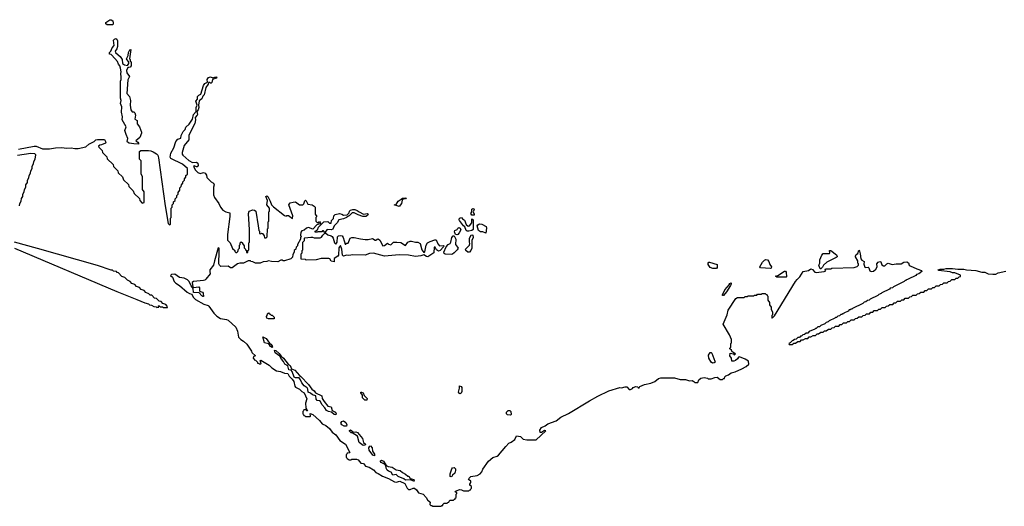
# Model space of a CAD drawing. Extents: x 2535812 to 2752880, y 540738 to 728399.
# Tile 153 of 213: x 2662311 to 2675035, y 615070 to 621360. Entities that reach past the tile are written whole.
import ezdxf

# ---------------------------------------------------------------- set-up
doc = ezdxf.new("R2010")
doc.units = 0

msp = doc.modelspace()

# ---------------------------------------------------------------- linework, layer by layer
at = {"layer": '0CON20XD'}
for points in [[(2663515, 621293), (2663440, 621295), (2663423, 621305), (2663423, 621325), (2663475, 621357), (2663495, 621360), (2663516, 621345), (2663519, 621315), (2663515, 621293)], [(2663845, 619753), (2663785, 619754), (2663726, 619766), (2663703, 619775), (2663700, 619785), (2663709, 619825), (2663685, 619875), (2663671, 619929), (2663687, 619975), (2663637, 620065), (2663638, 620105), (2663627, 620165), (2663629, 620235), (2663614, 620275), (2663624, 620315), (2663614, 620344), (2663612, 620435), (2663613, 620565), (2663623, 620587), (2663624, 620615), (2663618, 620665), (2663622, 620685), (2663614, 620735), (2663603, 620763), (2663587, 620785), (2663575, 620820), (2663503, 620903), (2663492, 620912), (2663470, 620915), (2663470, 620935), (2663489, 620951), (2663508, 620995), (2663532, 621025), (2663522, 621095), (2663535, 621110), (2663555, 621118), (2663565, 621110), (2663574, 621085), (2663576, 621015), (2663566, 620984), (2663543, 620955), (2663548, 620935), (2663585, 620904), (2663609, 620885), (2663636, 620846), (2663638, 620795), (2663665, 620777), (2663705, 620768), (2663723, 620795), (2663723, 620813), (2663693, 620855), (2663712, 620895), (2663715, 620938), (2663735, 620970), (2663746, 620976), (2663730, 620855), (2663737, 620847), (2663740, 620825), (2663750, 620815), (2663750, 620765), (2663740, 620745), (2663718, 620742), (2663705, 620732), (2663692, 620705), (2663696, 620675), (2663728, 620625), (2663707, 620583), (2663694, 620405), (2663728, 620365), (2663742, 620315), (2663737, 620255), (2663747, 620195), (2663765, 620170), (2663785, 620170), (2663797, 620157), (2663806, 620124), (2663800, 620075), (2663827, 620057), (2663827, 620015), (2663861, 619975), (2663883, 619905), (2663884, 619895), (2663863, 619837), (2663813, 619795), (2663839, 619775), (2663846, 619765), (2663845, 619753)], [(2664270, 618925), (2664280, 618935), (2664280, 618965), (2664300, 618985), (2664300, 619005), (2664320, 619025), (2664320, 619045), (2664340, 619065), (2664342, 619088), (2664360, 619105), (2664360, 619125), (2664380, 619155), (2664380, 619185), (2664398, 619202), (2664400, 619225), (2664420, 619245), (2664420, 619265), (2664440, 619285), (2664440, 619305), (2664460, 619325), (2664460, 619345), (2664480, 619365), (2664480, 619435), (2664415, 619492), (2664266, 619566), (2664257, 619585), (2664265, 619636), (2664302, 619705), (2664328, 619785), (2664355, 619814), (2664392, 619828), (2664396, 619865), (2664424, 619915), (2664448, 619942), (2664460, 619970), (2664499, 620011), (2664544, 620075), (2664556, 620135), (2664590, 620175), (2664592, 620225), (2664603, 620255), (2664589, 620305), (2664609, 620331), (2664610, 620365), (2664625, 620383), (2664653, 620397), (2664685, 620508), (2664703, 620535), (2664738, 620552), (2664734, 620585), (2664749, 620611), (2664775, 620623), (2664805, 620610), (2664845, 620620), (2664858, 620615), (2664848, 620605), (2664802, 620588), (2664795, 620550), (2664785, 620540), (2664775, 620540), (2664765, 620550), (2664752, 620548), (2664748, 620525), (2664716, 620484), (2664695, 620388), (2664679, 620371), (2664663, 620335), (2664629, 620311), (2664622, 620255), (2664628, 620225), (2664617, 620195), (2664600, 620175), (2664608, 620135), (2664605, 620124), (2664580, 620095), (2664582, 620065), (2664574, 620016), (2664555, 619990), (2664496, 619865), (2664496, 619805), (2664438, 619732), (2664409, 619645), (2664410, 619620), (2664418, 619608), (2664495, 619538), (2664545, 619516), (2664595, 619519), (2664615, 619506), (2664616, 619475), (2664605, 619460), (2664595, 619459), (2664565, 619472), (2664558, 619465), (2664578, 619418), (2664615, 619386), (2664645, 619370), (2664685, 619386), (2664706, 619375), (2664725, 619350), (2664730, 619320), (2664785, 619263), (2664817, 619245), (2664823, 619225), (2664814, 619195), (2664815, 619095), (2664830, 619060), (2664884, 618984), (2664908, 618935), (2664937, 618897), (2664975, 618878), (2665026, 618865), (2665026, 618814), (2664997, 618585), (2664998, 618508), (2665030, 618475), (2665062, 618402), (2665090, 618375), (2665090, 618365), (2665102, 618352), (2665115, 618350), (2665128, 618362), (2665140, 618395), (2665150, 618405), (2665150, 618445), (2665160, 618455), (2665160, 618475), (2665175, 618490), (2665190, 618475), (2665190, 618465), (2665210, 618435), (2665212, 618412), (2665230, 618395), (2665230, 618385), (2665240, 618375), (2665242, 618352), (2665258, 618352), (2665260, 618375), (2665270, 618385), (2665270, 618475), (2665280, 618485), (2665280, 618645), (2665268, 618855), (2665276, 618884), (2665325, 618904), (2665345, 618899), (2665361, 618885), (2665393, 618697), (2665402, 618635), (2665410, 618625), (2665410, 618595), (2665425, 618590), (2665435, 618600), (2665448, 618598), (2665470, 618565), (2665475, 618540), (2665495, 618540), (2665510, 618555), (2665512, 618655), (2665520, 618665), (2665522, 618745), (2665530, 618755), (2665532, 618875), (2665540, 618885), (2665540, 618925), (2665506, 618966), (2665512, 619025), (2665493, 619075), (2665505, 619082), (2665516, 619076), (2665548, 619015), (2665566, 618966), (2665590, 618940), (2665735, 618830), (2665755, 618820), (2665765, 618830), (2665785, 618830), (2665835, 618790), (2665842, 618825), (2665789, 618965), (2665808, 618992), (2665847, 619003), (2665875, 619004), (2665925, 618968), (2665972, 618968), (2665982, 618978), (2665995, 619018), (2666005, 619027), (2666015, 619020), (2666036, 618976), (2666090, 618965), (2666118, 618948), (2666130, 618935), (2666130, 618845), (2666150, 618815), (2666140, 618805), (2666140, 618755), (2666155, 618740), (2666175, 618740), (2666185, 618750), (2666200, 618735), (2666188, 618722), (2666152, 618708), (2666097, 618653), (2666043, 618673), (2666016, 618664), (2665985, 618638), (2665955, 618630), (2665944, 618615), (2665940, 618575), (2665950, 618555), (2665940, 618545), (2665940, 618525), (2665900, 618455), (2665900, 618435), (2665882, 618418), (2665880, 618395), (2665860, 618375), (2665860, 618355), (2665840, 618325), (2665838, 618292), (2665815, 618270), (2665735, 618243), (2665715, 618242), (2665702, 618252), (2665685, 618252), (2665645, 618232), (2665565, 618234), (2665525, 618242), (2665505, 618234), (2665459, 618231), (2665420, 618215), (2665385, 618212), (2665360, 618215), (2665325, 618231), (2665300, 618235), (2665292, 618242), (2665265, 618243), (2665205, 618212), (2665155, 618212), (2665127, 618203), (2665055, 618154), (2665035, 618154), (2665003, 618173), (2664911, 618171), (2664892, 618185), (2664886, 618205), (2664890, 618365), (2664887, 618407), (2664875, 618410), (2664827, 618245), (2664816, 618185), (2664770, 618125), (2664768, 618105), (2664774, 618075), (2664717, 618007), (2664705, 617993), (2664688, 617988), (2664556, 617974), (2664538, 617962), (2664548, 617908), (2664558, 617898), (2664625, 617906), (2664634, 617895), (2664636, 617856), (2664646, 617846), (2664675, 617836), (2664681, 617825), (2664686, 617784), (2664677, 617783), (2664665, 617789), (2664629, 617829), (2664555, 617832), (2664554, 617884), (2664525, 617922), (2664502, 617975), (2664478, 617998), (2664437, 618017), (2664378, 618028), (2664315, 618070), (2664274, 618066), (2664260, 618055), (2664285, 618033), (2664308, 617978), (2664327, 617955), (2664376, 617925), (2664476, 617836), (2664505, 617820), (2664534, 617814), (2664551, 617775), (2664582, 617742), (2664692, 617682), (2664745, 617664), (2664755, 617655), (2664818, 617568), (2664858, 617528), (2664905, 617499), (2664982, 617485), (2665005, 617474), (2665104, 617384), (2665126, 617335), (2665138, 617258), (2665167, 617227), (2665205, 617204), (2665245, 617166), (2665307, 617075), (2665310, 617060), (2665360, 617015), (2665332, 617008), (2665330, 616985), (2665340, 616975), (2665342, 616962), (2665358, 616958), (2665378, 616938), (2665382, 616922), (2665395, 616920), (2665405, 616910), (2665428, 616912), (2665430, 616925), (2665420, 616945), (2665425, 616957), (2665535, 616895), (2665570, 616860), (2665631, 616821), (2665681, 616811), (2665735, 616791), (2665776, 616786), (2665795, 616753), (2665834, 616714), (2665854, 616684), (2665867, 616625), (2665875, 616612), (2665925, 616585), (2665956, 616556), (2665988, 616535), (2666021, 616461), (2666006, 616405), (2666008, 616345), (2666030, 616305), (2666020, 616305), (2666005, 616320), (2665982, 616318), (2665980, 616305), (2665970, 616295), (2665970, 616265), (2665980, 616255), (2665982, 616242), (2665995, 616240), (2666005, 616230), (2666065, 616230), (2666070, 616235), (2666065, 616270), (2666097, 616255), (2666185, 616180), (2666218, 616138), (2666265, 616114), (2666316, 616075), (2666350, 616030), (2666396, 615995), (2666450, 615920), (2666522, 615872), (2666577, 615765), (2666575, 615760), (2666542, 615758), (2666540, 615745), (2666530, 615735), (2666530, 615705), (2666540, 615695), (2666542, 615682), (2666555, 615680), (2666565, 615670), (2666595, 615670), (2666605, 615680), (2666665, 615679), (2666685, 615672), (2666719, 615629), (2666755, 615624), (2666780, 615590), (2666825, 615574), (2666885, 615541), (2666915, 615506), (2666945, 615496), (2667000, 615460), (2667075, 615431), (2667155, 615386), (2667175, 615383), (2667225, 615393), (2667288, 615365), (2667318, 615305), (2667335, 615288), (2667355, 615288), (2667395, 615306), (2667415, 615304), (2667437, 615285), (2667465, 615246), (2667525, 615226), (2667565, 615186), (2667583, 615153), (2667616, 615125), (2667610, 615095), (2667622, 615082), (2667635, 615080), (2667645, 615070), (2667755, 615070), (2667765, 615080), (2667778, 615082), (2667780, 615095), (2667795, 615110), (2667835, 615110), (2667845, 615120), (2667858, 615122), (2667860, 615135), (2667875, 615150), (2667915, 615150), (2667925, 615160), (2667938, 615162), (2667940, 615175), (2667950, 615185), (2667950, 615225), (2667960, 615235), (2667960, 615245), (2667940, 615255), (2667942, 615265), (2667955, 615272), (2667996, 615286), (2668020, 615285), (2668045, 615270), (2668115, 615270), (2668125, 615280), (2668138, 615282), (2668140, 615295), (2668150, 615305), (2668150, 615325), (2668130, 615345), (2668130, 615355), (2668142, 615378), (2668142, 615395), (2668112, 615415), (2668119, 615435), (2668143, 615455), (2668222, 615468), (2668261, 615489), (2668284, 615516), (2668295, 615548), (2668368, 615655), (2668425, 615701), (2668482, 615718), (2668499, 615731), (2668593, 615845), (2668634, 615885), (2668663, 615897), (2668708, 615932), (2668730, 615980), (2668783, 615973), (2668817, 615937), (2668865, 615928), (2668985, 615929), (2669108, 616045), (2669095, 616050), (2669056, 616024), (2669035, 616022), (2669032, 616055), (2669053, 616087), (2669101, 616109), (2669135, 616136), (2669245, 616176), (2669306, 616224), (2669402, 616268), (2669675, 616432)], [(2662295, 619686), (2662496, 619726), (2662525, 619725), (2662605, 619690), (2662695, 619691), (2662775, 619704), (2662855, 619707), (2662915, 619700), (2662975, 619703), (2663025, 619693), (2663065, 619695), (2663165, 619716), (2663205, 619751), (2663274, 619785), (2663296, 619805), (2663315, 619813), (2663405, 619813), (2663422, 619775), (2663420, 619765), (2663367, 619743), (2663345, 619740), (2663330, 619725), (2663332, 619712), (2663378, 619668), (2663382, 619642), (2663438, 619588), (2663442, 619562), (2663518, 619488), (2663522, 619462), (2663578, 619408), (2663582, 619382), (2663638, 619328), (2663652, 619292), (2663718, 619228), (2663722, 619202), (2663778, 619148), (2663792, 619112), (2663858, 619048), (2663862, 619022), (2663895, 618990), (2663920, 618995), (2663920, 619135), (2663900, 619165), (2663900, 619335), (2663880, 619365), (2663880, 619535), (2663860, 619555), (2663860, 619655), (2663875, 619670), (2663975, 619670), (2664005, 619666), (2664035, 619653), (2664079, 619625), (2664095, 619608), (2664106, 619575), (2664190, 618955), (2664230, 618725), (2664245, 618710), (2664260, 618715), (2664260, 618795), (2664270, 618805), (2664270, 618925)], [(2662310, 618955), (2662312, 618985), (2662330, 619015), (2662333, 619047), (2662350, 619075), (2662352, 619105), (2662370, 619135), (2662372, 619165), (2662390, 619195), (2662392, 619225), (2662410, 619255), (2662413, 619287), (2662430, 619315), (2662433, 619347), (2662450, 619375), (2662453, 619407), (2662470, 619435), (2662473, 619467), (2662490, 619495), (2662493, 619527), (2662510, 619555), (2662520, 619615), (2662505, 619628), (2662455, 619631), (2662283, 619603)], [(2667215, 618944), (2667150, 618965), (2667175, 618970), (2667204, 619015), (2667242, 619038), (2667260, 619055), (2667306, 619056), (2667295, 619043), (2667265, 619040), (2667252, 619028), (2667246, 618984), (2667215, 618944)], [(2666255, 618610), (2666235, 618630), (2666225, 618630), (2666215, 618620), (2666165, 618620), (2666154, 618614), (2666130, 618615), (2666130, 618625), (2666158, 618642), (2666172, 618678), (2666242, 618748), (2666295, 618750), (2666315, 618730), (2666338, 618732), (2666342, 618765), (2666368, 618792), (2666370, 618825), (2666387, 618843), (2666445, 618856), (2666475, 618846), (2666495, 618832), (2666542, 618838), (2666570, 618865), (2666574, 618885), (2666585, 618898), (2666615, 618906), (2666640, 618905), (2666674, 618894), (2666696, 618876), (2666755, 618848), (2666805, 618856), (2666813, 618845), (2666805, 618827), (2666786, 618814), (2666745, 618814), (2666686, 618836), (2666635, 618864), (2666606, 618864), (2666570, 618825), (2666558, 618822), (2666535, 618804), (2666496, 618784), (2666435, 618774), (2666414, 618735), (2666376, 618694), (2666356, 618654), (2666335, 618644), (2666285, 618650), (2666255, 618610)], [(2668155, 618833), (2668140, 618855), (2668153, 618877), (2668155, 618910), (2668165, 618918), (2668178, 618915), (2668183, 618905), (2668170, 618875), (2668186, 618845), (2668185, 618834), (2668155, 618833)], [(2668115, 618625), (2668095, 618625), (2668081, 618635), (2668062, 618682), (2668044, 618695), (2667994, 618765), (2667990, 618775), (2667996, 618794), (2668022, 618802), (2668033, 618785), (2668059, 618769), (2668081, 618711), (2668105, 618691), (2668123, 618697), (2668153, 618735), (2668152, 618785), (2668170, 618775), (2668171, 618649), (2668155, 618635), (2668115, 618625)], [(2667959, 618579), (2667944, 618584), (2667930, 618620), (2667936, 618634), (2667964, 618646), (2667975, 618667), (2667985, 618672), (2668004, 618664), (2668011, 618645), (2667992, 618605), (2667975, 618584), (2667959, 618579)], [(2668335, 618602), (2668295, 618618), (2668265, 618617), (2668240, 618635), (2668224, 618695), (2668232, 618708), (2668255, 618720), (2668285, 618716), (2668339, 618685), (2668344, 618665), (2668335, 618602)], [(2666375, 618230), (2666335, 618239), (2666318, 618268), (2666304, 618274), (2666205, 618273), (2666144, 618254), (2666015, 618252), (2666005, 618260), (2665950, 618265), (2665950, 618335), (2665960, 618345), (2665960, 618375), (2665970, 618385), (2665970, 618485), (2665990, 618505), (2665990, 618535), (2665995, 618540), (2666075, 618550), (2666095, 618550), (2666115, 618540), (2666195, 618540), (2666213, 618547), (2666230, 618575), (2666255, 618600), (2666265, 618600), (2666295, 618578), (2666335, 618568), (2666348, 618558), (2666363, 618535), (2666378, 618475), (2666395, 618460), (2666412, 618485), (2666420, 618555), (2666430, 618565), (2666455, 618571), (2666477, 618565), (2666493, 618545), (2666515, 618460), (2666525, 618460), (2666535, 618470), (2666555, 618470), (2666582, 618535), (2666605, 618546), (2666635, 618546), (2666715, 618526), (2666775, 618518), (2666815, 618519), (2666871, 618531), (2666905, 618510), (2666915, 618510), (2666930, 618525), (2666945, 618527), (2666965, 618512), (2667005, 618438), (2667025, 618440), (2667065, 618470), (2667078, 618458), (2667105, 618450), (2667140, 618485), (2667185, 618483), (2667235, 618478), (2667295, 618440), (2667328, 618485), (2667355, 618499), (2667375, 618499), (2667425, 618484), (2667458, 618485), (2667486, 618465), (2667509, 618385), (2667535, 618350), (2667545, 618360), (2667564, 618445), (2667583, 618475), (2667616, 618494), (2667675, 618516), (2667693, 618513), (2667713, 618463), (2667735, 618438), (2667785, 618440), (2667790, 618435), (2667786, 618424), (2667746, 618375), (2667725, 618368), (2667698, 618385), (2667679, 618419), (2667665, 618420), (2667662, 618348), (2667585, 618294), (2667567, 618297), (2667535, 618320), (2667494, 618306), (2667425, 618301), (2667335, 618315), (2667215, 618322), (2667073, 618307), (2667026, 618304), (2666885, 618340), (2666833, 618337), (2666775, 618316), (2666615, 618319), (2666565, 618312), (2666535, 618318), (2666495, 618304), (2666484, 618315), (2666474, 618395), (2666455, 618440), (2666437, 618413), (2666429, 618315), (2666424, 618305), (2666376, 618274), (2666375, 618230)], [(2667885, 618325), (2667808, 618328), (2667797, 618337), (2667791, 618355), (2667824, 618426), (2667848, 618452), (2667873, 618467), (2667884, 618485), (2667896, 618545), (2667913, 618565), (2667925, 618567), (2667947, 618523), (2667942, 618455), (2667970, 618420), (2667976, 618405), (2667966, 618385), (2667925, 618345), (2667905, 618329), (2667885, 618325)], [(2668125, 618353), (2668104, 618354), (2668076, 618376), (2668070, 618395), (2668124, 618446), (2668130, 618465), (2668123, 618485), (2668124, 618535), (2668144, 618575), (2668155, 618578), (2668166, 618575), (2668172, 618545), (2668152, 618505), (2668153, 618407), (2668142, 618375), (2668125, 618353)], [(2662242, 618408), (2663565, 617847), (2663825, 617742), (2663928, 617698), (2663977, 617687), (2663990, 617675), (2664015, 617670), (2664045, 617652), (2664075, 617650), (2664085, 617640), (2664108, 617642), (2664100, 617655), (2664105, 617660), (2664115, 617660), (2664125, 617650), (2664155, 617650), (2664165, 617640), (2664220, 617640), (2664218, 617658), (2664198, 617678), (2664162, 617692), (2664138, 617718), (2664112, 617722), (2664078, 617758), (2664052, 617762), (2664018, 617798), (2663995, 617800), (2663978, 617818), (2663942, 617832), (2663918, 617858), (2663882, 617872), (2663858, 617898), (2663822, 617912), (2663798, 617938), (2663762, 617952), (2663738, 617978), (2663702, 617992), (2663668, 618028), (2663632, 618042), (2663588, 618088), (2663572, 618092), (2663560, 618105), (2663525, 618110), (2663512, 618122), (2663495, 618122), (2663315, 618183), (2662542, 618402), (2662245, 618484)], [(2669675, 616432), (2669784, 616495), (2669925, 616563), (2670065, 616604), (2670088, 616602), (2670135, 616615), (2670155, 616614), (2670185, 616580), (2670205, 616580), (2670228, 616592), (2670240, 616605), (2670275, 616618), (2670300, 616615), (2670302, 616602), (2670315, 616600), (2670323, 616617), (2670385, 616646), (2670465, 616661), (2670518, 616682), (2670565, 616724), (2670595, 616732), (2670775, 616730), (2670845, 616708), (2670915, 616707), (2670965, 616694), (2671000, 616695), (2671022, 616685), (2671035, 616670), (2671075, 616670), (2671087, 616705), (2671115, 616726), (2671155, 616733), (2671198, 616725), (2671207, 616717), (2671245, 616718), (2671295, 616737), (2671325, 616738), (2671365, 616710), (2671395, 616710), (2671405, 616720), (2671418, 616722), (2671422, 616745), (2671438, 616755), (2671471, 616769), (2671507, 616795), (2671555, 616807), (2671643, 616847), (2671701, 616879), (2671732, 616908), (2671730, 616945), (2671684, 616974), (2671615, 617004), (2671601, 616999), (2671589, 616975), (2671560, 616955), (2671540, 616945), (2671513, 616945), (2671510, 616985), (2671490, 617015), (2671492, 617048), (2671535, 617040), (2671545, 617030), (2671560, 617035), (2671535, 617060), (2671520, 617065), (2671508, 617088), (2671490, 617105), (2671490, 617115), (2671500, 617125), (2671500, 617175), (2671510, 617185), (2671510, 617225), (2671483, 617285), (2671400, 617425), (2671455, 617545), (2671467, 617605), (2671565, 617758), (2671585, 617770), (2671675, 617770), (2671685, 617780), (2671715, 617780), (2671725, 617790), (2671795, 617790), (2671805, 617800), (2671835, 617800), (2671845, 617810), (2671895, 617810), (2671905, 617820), (2671945, 617820), (2671955, 617810), (2671968, 617808), (2671970, 617795), (2671980, 617785), (2671980, 617735), (2672000, 617705), (2672000, 617675), (2672020, 617645), (2672020, 617615), (2672040, 617585), (2672040, 617545), (2672030, 617535), (2672030, 617505), (2672035, 617500), (2672065, 617530), (2672336, 617974), (2672357, 618003), (2672394, 618035), (2672435, 618103), (2672503, 618117), (2672535, 618140), (2672555, 618132), (2672588, 618098), (2672605, 618094), (2672707, 618103), (2672728, 618112), (2672720, 618125), (2672725, 618138), (2672795, 618140), (2672805, 618147), (2673095, 618158), (2673132, 618168), (2673150, 618185), (2673150, 618205), (2673143, 618213), (2673140, 618245), (2673112, 618295), (2673112, 618305), (2673122, 618325), (2673143, 618337), (2673155, 618380), (2673165, 618368), (2673174, 618335), (2673180, 618270), (2673193, 618253), (2673222, 618235), (2673220, 618200), (2673233, 618163), (2673245, 618157), (2673275, 618159), (2673284, 618154), (2673299, 618115), (2673315, 618104), (2673345, 618110), (2673374, 618135), (2673390, 618165), (2673388, 618205), (2673404, 618225), (2673425, 618236), (2673441, 618231), (2673453, 618193), (2673475, 618178), (2673490, 618180), (2673517, 618205), (2673535, 618212), (2673585, 618194), (2673636, 618206), (2673704, 618206), (2673735, 618226), (2673775, 618228), (2673795, 618219), (2673806, 618186), (2673817, 618177), (2673905, 618138), (2673967, 618117), (2673970, 618105), (2673930, 618075), (2673902, 618068), (2673890, 618055), (2673792, 618008), (2673785, 618000), (2673772, 617998), (2673765, 617990), (2673752, 617988), (2673740, 617975), (2673602, 617908), (2673590, 617895), (2673562, 617888), (2673550, 617875), (2673452, 617828), (2673445, 617820), (2673432, 617818), (2673425, 617810), (2673412, 617808), (2673400, 617795), (2673302, 617748), (2673290, 617735), (2673265, 617730), (2673245, 617712), (2673222, 617708), (2673207, 617693), (2673072, 617628), (2673065, 617620), (2673052, 617618), (2673045, 617610), (2673032, 617608), (2673017, 617593), (2672962, 617568), (2672955, 617560), (2672942, 617558), (2672935, 617550), (2672922, 617548), (2672907, 617533), (2672882, 617528), (2672865, 617510), (2672855, 617510), (2672845, 617500), (2672772, 617468), (2672757, 617453), (2672732, 617448), (2672715, 617430), (2672662, 617408), (2672645, 617390), (2672625, 617390), (2672605, 617370), (2672595, 617370), (2672585, 617360), (2672512, 617328), (2672495, 617310), (2672475, 617310), (2672455, 617290), (2672432, 617288), (2672415, 617270), (2672402, 617268), (2672388, 617252), (2672365, 617250), (2672345, 617230), (2672322, 617228), (2672308, 617212), (2672292, 617208), (2672268, 617182), (2672250, 617175), (2672255, 617160), (2672295, 617160), (2672315, 617180), (2672335, 617180), (2672365, 617200), (2672395, 617200), (2672415, 617220), (2672435, 617220), (2672465, 617240), (2672495, 617240), (2672515, 617260), (2672535, 617260), (2672565, 617280), (2672595, 617280), (2672615, 617300), (2672635, 617300), (2672665, 617320), (2672695, 617320), (2672712, 617338), (2672735, 617340), (2672765, 617360), (2672795, 617360), (2672812, 617378), (2672835, 617380), (2672855, 617400), (2672895, 617400), (2672912, 617418), (2672935, 617420), (2672955, 617440), (2672995, 617440), (2673012, 617458), (2673035, 617460), (2673055, 617480), (2673095, 617480), (2673112, 617498), (2673135, 617500), (2673155, 617520), (2673195, 617520), (2673212, 617538), (2673235, 617540), (2673255, 617560), (2673295, 617560), (2673312, 617578), (2673335, 617580), (2673355, 617600), (2673395, 617600), (2673412, 617618), (2673435, 617620), (2673455, 617640), (2673495, 617640), (2673512, 617658), (2673535, 617660), (2673555, 617680), (2673595, 617680), (2673612, 617698), (2673635, 617700), (2673655, 617720), (2673695, 617720), (2673712, 617738), (2673735, 617740), (2673755, 617760), (2673795, 617760), (2673812, 617778), (2673835, 617780), (2673855, 617800), (2673895, 617800), (2673912, 617818), (2673935, 617820), (2673955, 617840), (2673995, 617840), (2674012, 617858), (2674035, 617860), (2674055, 617880), (2674095, 617880), (2674112, 617898), (2674135, 617900), (2674155, 617920), (2674195, 617920), (2674212, 617938), (2674235, 617940), (2674255, 617960), (2674295, 617960), (2674312, 617978), (2674335, 617980), (2674355, 618000), (2674395, 618000), (2674412, 618018), (2674435, 618020), (2674452, 618038), (2674468, 618042), (2674468, 618058), (2674395, 618090), (2674365, 618090), (2674335, 618100), (2674185, 618120), (2674182, 618125), (2674205, 618136), (2674255, 618136), (2674285, 618146), (2674365, 618146), (2674435, 618136), (2674514, 618136), (2674545, 618128), (2674665, 618116), (2674745, 618096), (2674785, 618097), (2674825, 618077), (2674885, 618070), (2674925, 618072), (2674955, 618086), (2675055, 618108)], [(2672665, 618140), (2672655, 618140), (2672640, 618185), (2672650, 618215), (2672651, 618255), (2672675, 618316), (2672695, 618336), (2672775, 618338), (2672782, 618345), (2672774, 618375), (2672795, 618377), (2672865, 618322), (2672874, 618305), (2672873, 618295), (2672864, 618285), (2672740, 618225), (2672698, 618185), (2672685, 618160), (2672665, 618140)], [(2671315, 618144), (2671270, 618145), (2671232, 618155), (2671209, 618195), (2671206, 618215), (2671215, 618226), (2671225, 618226), (2671323, 618195), (2671326, 618155), (2671315, 618144)], [(2672015, 618144), (2671885, 618154), (2671874, 618165), (2671910, 618225), (2671935, 618250), (2671955, 618259), (2671975, 618254), (2671994, 618235), (2672006, 618196), (2672026, 618165), (2672023, 618147), (2672015, 618144)], [(2672215, 618033), (2672095, 618034), (2672080, 618045), (2672108, 618052), (2672195, 618111), (2672208, 618108), (2672214, 618095), (2672220, 618035), (2672215, 618033)], [(2671405, 617794), (2671393, 617795), (2671393, 617805), (2671425, 617868), (2671482, 617938), (2671485, 617948), (2671505, 617960), (2671506, 617945), (2671495, 617923), (2671445, 617843), (2671405, 617794)], [(2665595, 617492), (2665525, 617493), (2665505, 617502), (2665502, 617525), (2665510, 617535), (2665512, 617558), (2665525, 617570), (2665535, 617560), (2665545, 617560), (2665562, 617542), (2665575, 617540), (2665600, 617515), (2665600, 617495), (2665595, 617492)], [(2665575, 617123), (2665553, 617135), (2665532, 617172), (2665474, 617184), (2665455, 617260), (2665495, 617241), (2665537, 617177), (2665555, 617166), (2665572, 617145), (2665580, 617125), (2665575, 617123)], [(2666395, 616254), (2666375, 616256), (2666339, 616289), (2666300, 616295), (2666275, 616308), (2666253, 616345), (2666214, 616384), (2666198, 616425), (2666185, 616433), (2666155, 616438), (2666144, 616454), (2666137, 616497), (2666095, 616512), (2666071, 616531), (2666037, 616547), (2666034, 616585), (2666025, 616600), (2665989, 616629), (2665956, 616665), (2665941, 616705), (2665921, 616731), (2665875, 616730), (2665858, 616738), (2665834, 616814), (2665818, 616828), (2665788, 616835), (2665776, 616886), (2665736, 616906), (2665722, 616942), (2665695, 616970), (2665671, 617011), (2665613, 617055), (2665605, 617090), (2665620, 617085), (2665666, 617046), (2665689, 617009), (2665721, 616985), (2665779, 616909), (2665805, 616888), (2665825, 616847), (2665865, 616829), (2665925, 616759), (2665946, 616746), (2666043, 616643), (2666085, 616586), (2666115, 616564), (2666135, 616538), (2666215, 616500), (2666220, 616465), (2666244, 616424), (2666295, 616366), (2666334, 616354), (2666349, 616309), (2666390, 616285), (2666399, 616265), (2666395, 616254)], [(2671265, 616922), (2671245, 616934), (2671216, 616986), (2671214, 617025), (2671235, 617058), (2671245, 617058), (2671255, 617048), (2671296, 616945), (2671298, 616935), (2671285, 616924), (2671265, 616922)], [(2668005, 616526), (2667995, 616528), (2667982, 616545), (2667994, 616595), (2667995, 616628), (2668015, 616620), (2668026, 616605), (2668024, 616555), (2668015, 616532), (2668005, 616526)], [(2666795, 616440), (2666772, 616442), (2666742, 616472), (2666740, 616505), (2666720, 616535), (2666720, 616545), (2666727, 616547), (2666750, 616535), (2666762, 616502), (2666800, 616465), (2666795, 616440)], [(2668655, 616250), (2668615, 616252), (2668602, 616265), (2668600, 616285), (2668625, 616310), (2668645, 616310), (2668657, 616297), (2668660, 616255), (2668655, 616250)], [(2666535, 616104), (2666504, 616104), (2666473, 616125), (2666463, 616145), (2666475, 616166), (2666495, 616174), (2666526, 616155), (2666539, 616125), (2666535, 616104)], [(2666748, 615858), (2666698, 615895), (2666675, 615975), (2666608, 616018), (2666595, 616020), (2666575, 616042), (2666575, 616050), (2666585, 616057), (2666625, 616030), (2666655, 616033), (2666675, 616022), (2666742, 615945), (2666756, 615896), (2666781, 615875), (2666775, 615861), (2666748, 615858)], [(2666895, 615722), (2666875, 615729), (2666829, 615795), (2666824, 615826), (2666835, 615848), (2666845, 615850), (2666868, 615828), (2666872, 615782), (2666894, 615745), (2666895, 615722)], [(2667405, 615393), (2667355, 615412), (2667295, 615406), (2667275, 615426), (2667200, 615455), (2667175, 615480), (2667135, 615472), (2667112, 615512), (2667075, 615524), (2667058, 615538), (2667045, 615565), (2667042, 615602), (2667035, 615603), (2667032, 615612), (2666982, 615635), (2666970, 615655), (2666985, 615666), (2667014, 615654), (2667048, 615598), (2667073, 615583), (2667125, 615574), (2667175, 615540), (2667228, 615535), (2667258, 615505), (2667295, 615487), (2667325, 615460), (2667338, 615458), (2667358, 615428), (2667406, 615416), (2667410, 615395), (2667405, 615393)], [(2667885, 615450), (2667876, 615456), (2667875, 615490), (2667896, 615554), (2667905, 615566), (2667925, 615571), (2667942, 615555), (2667944, 615535), (2667932, 615498), (2667906, 615474), (2667895, 615454), (2667885, 615450)]]:
    msp.add_lwpolyline(points, dxfattribs=at)

doc.saveas('drawing.dxf')
